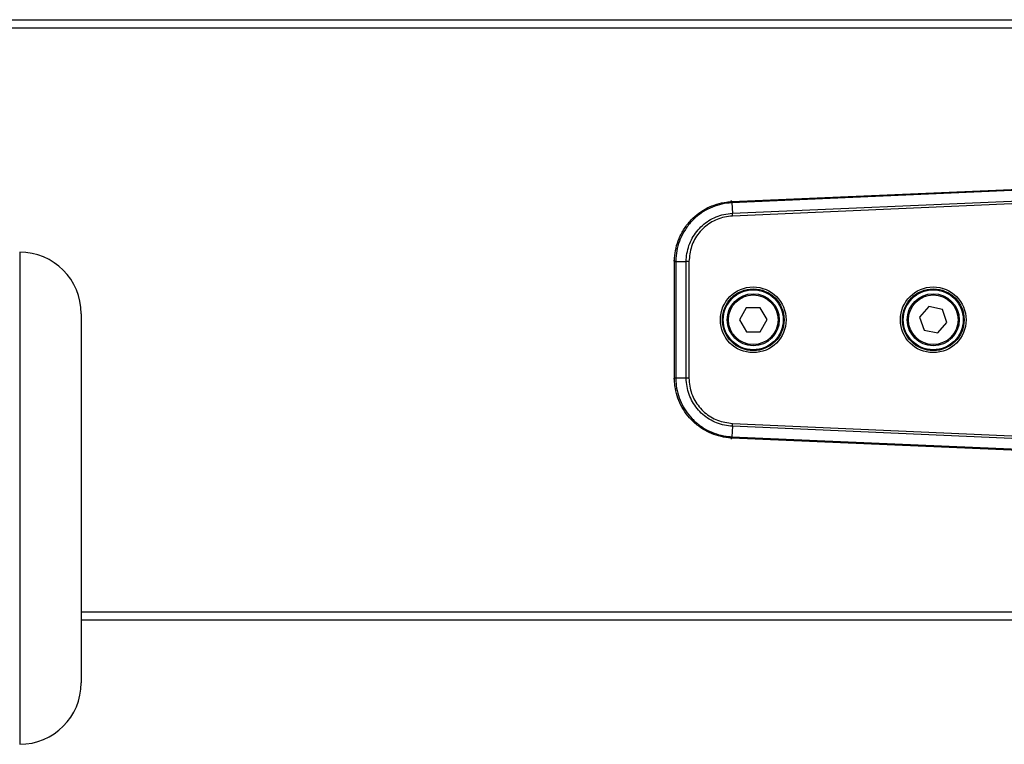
# Model space of a CAD drawing. Header units: millimetres. Extents: x 0 to 420, y 0 to 297.
# Tile 27 of 64: x 77 to 91, y 261 to 272. Entities that reach past the tile are written whole.
import ezdxf

# ---------------------------------------------------------------- set-up
doc = ezdxf.new("R2010")
doc.units = ezdxf.units.MM

msp = doc.modelspace()

# ---------------------------------------------------------------- linework, layer by layer
at = {"color": 7, "linetype": 'Continuous', "lineweight": 25}
for p, q in [((66.31118, 271.60118), (91.05475, 271.60118)), ((66.31118, 271.48741), (91.05475, 271.48741)), ((86.78414, 269.0159), (94.32893, 269.34532)), ((95.15916, 269.36349), (86.78493, 268.99787)), ((86.79144, 268.84874), (96.70438, 269.28155)), ((96.70575, 269.24278), (86.7931, 268.80999)), ((86.76729, 269.03125), (86.78335, 269.01587)), ((86.78493, 268.99787), (86.79144, 268.84874)), ((76.65673, 268.29635), (76.65673, 261.29989)), ((85.96784, 268.16397), (85.95177, 268.17935)), ((85.96784, 268.16345), (85.96784, 268.16397)), ((85.96784, 266.50677), (85.96784, 268.16345)), ((85.98589, 268.16319), (86.13516, 268.16319)), ((85.98589, 268.16319), (85.98589, 266.5069)), ((86.13516, 266.5069), (86.13516, 268.16319)), ((86.17395, 268.16319), (86.17395, 266.50687)), ((77.53128, 267.42179), (77.53128, 262.17444)), ((86.98702, 267.50459), (86.89039, 267.33286)), ((87.18405, 267.50677), (86.98702, 267.50459)), ((87.28446, 267.33723), (87.18405, 267.50677)), ((89.58344, 267.52152), (89.45378, 267.37314)), ((89.77676, 267.48342), (89.58344, 267.52152)), ((89.84043, 267.29694), (89.77676, 267.48342)), ((86.89039, 267.33286), (86.9908, 267.16332)), ((87.18783, 267.1655), (87.28446, 267.33723)), ((89.45378, 267.37314), (89.51745, 267.18667)), ((89.71077, 267.14857), (89.84043, 267.29694)), ((86.9908, 267.16332), (87.18783, 267.1655)), ((89.51745, 267.18667), (89.71077, 267.14857)), ((85.95177, 266.49073), (85.96784, 266.50611)), ((85.96784, 266.50611), (85.96784, 266.50677)), ((86.13516, 266.5069), (85.98589, 266.5069)), ((86.79144, 265.82134), (86.78493, 265.67222)), ((96.70438, 265.38853), (86.79144, 265.82134)), ((86.7931, 265.8601), (96.70575, 265.4273)), ((86.78335, 265.65422), (86.76729, 265.63884)), ((94.32893, 265.32477), (86.78414, 265.65418)), ((86.78493, 265.67222), (95.15916, 265.30659)), ((77.53128, 263.18267), (91.05475, 263.18267)), ((77.53128, 263.06891), (91.05475, 263.06891))]:
    msp.add_line(p, q, dxfattribs=at)
for centre, radius in [((87.08742, 267.33504), 0.46719), ((87.08742, 267.33504), 0.43876), ((87.08742, 267.33504), 0.42661), ((87.08742, 267.33504), 0.36973), ((89.6471, 267.33504), 0.46719), ((89.6471, 267.33504), 0.43876), ((89.6471, 267.33504), 0.42661), ((89.6471, 267.33504), 0.36973), ((87.08742, 267.33504), 0.35267), ((89.6471, 267.33504), 0.35267)]:
    msp.add_circle(centre, radius, dxfattribs=at)
for centre, radius, start, end in [((86.24515, 268.97606), 0.53968, 2.312825, 4.229884), ((76.65673, 267.42179), 0.87456, 0, 90), ((85.98413, 268.7034), 0.53968, 268.270116, 270.187175), ((85.98413, 265.96668), 0.53968, 89.812825, 91.729884), ((86.24515, 265.69402), 0.53968, 355.770116, 357.687175), ((76.65673, 262.17444), 0.87456, 270, 0)]:
    msp.add_arc(centre, radius, start, end, dxfattribs=at)
for points, knots in [([(85.96784, 268.16397), (85.96812, 268.17994), (85.96924, 268.24382), (85.98572, 268.35506), (86.03064, 268.49704), (86.10284, 268.63282), (86.19815, 268.75342), (86.31003, 268.85172), (86.43261, 268.92796), (86.56642, 268.98176), (86.68513, 269.00893), (86.75814, 269.01409), (86.78335, 269.01587)], [0, 0, 0, 0, 0.03683633, 0.14734674, 0.25785685, 0.37890954, 0.49996205, 0.61039975, 0.72083755, 0.83127913, 0.94172098, 1, 1, 1, 1]), ([(86.78438, 268.99784), (86.75969, 268.99609), (86.68822, 268.991), (86.57201, 268.96436), (86.44102, 268.91165), (86.32103, 268.837), (86.21152, 268.74076), (86.1182, 268.62271), (86.0475, 268.4898), (86.00348, 268.35081), (85.9873, 268.24191), (85.98618, 268.17937), (85.98589, 268.16373)], [0, 0, 0, 0, 0.0582884, 0.1687334, 0.27917811, 0.38960805, 0.5000379, 0.62108268, 0.74212763, 0.85264156, 0.96315578, 1, 1, 1, 1]), ([(86.78335, 269.01587), (86.78353, 269.01588), (86.78379, 269.01589), (86.78405, 269.0159), (86.78414, 269.0159)], [0, 0, 0, 0, 0.65871431, 1, 1, 1, 1]), ([(86.78493, 268.99787), (86.78493, 268.99787), (86.78474, 268.99786), (86.78456, 268.99785), (86.78438, 268.99784)], [0, 0, 0, 0, 0.00627429, 1, 1, 1, 1]), ([(86.13516, 268.16319), (86.13516, 268.16319), (86.13516, 268.2017), (86.14183, 268.27885), (86.17066, 268.39125), (86.21833, 268.49713), (86.30397, 268.62548), (86.45007, 268.75583), (86.6333, 268.83128), (86.75051, 268.84695), (86.79144, 268.84874), (86.79144, 268.84874)], [0, 0, 0, 0, 0.00000327, 0.1105476, 0.22109252, 0.33165345, 0.44221475, 0.66232878, 0.88239995, 0.99999673, 1, 1, 1, 1]), ([(86.7931, 268.80999), (86.75455, 268.80625), (86.64385, 268.79551), (86.47061, 268.72188), (86.30659, 268.57542), (86.19521, 268.38148), (86.18104, 268.23595), (86.17395, 268.16319)], [0, 0, 0, 0, 0.11776096, 0.33816882, 0.55863667, 0.77933188, 1, 1, 1, 1]), ([(85.98589, 268.16319), (85.98173, 268.16322), (85.97489, 268.16327), (85.96926, 268.16337), (85.96834, 268.16342), (85.96784, 268.16345)], [0, 0, 0, 0, 0.41960496, 0.68991306, 1, 1, 1, 1]), ([(85.98589, 268.16373), (85.98589, 268.16355), (85.98589, 268.16337), (85.98589, 268.16319), (85.98589, 268.16319)], [0, 0, 0, 0, 0.99372571, 1, 1, 1, 1]), ([(86.78335, 265.65422), (86.76741, 265.65519), (86.70364, 265.6591), (86.59323, 265.68042), (86.45334, 265.73149), (86.32084, 265.80954), (86.20451, 265.91002), (86.11118, 266.02608), (86.04036, 266.15187), (85.99245, 266.2879), (85.97048, 266.40768), (85.96852, 266.48084), (85.96784, 266.50611)], [0, 0, 0, 0, 0.03683633, 0.14734674, 0.25785685, 0.37890954, 0.49996205, 0.61039975, 0.72083755, 0.83127913, 0.94172098, 1, 1, 1, 1]), ([(85.98589, 266.5069), (85.98589, 266.5069), (85.98589, 266.50672), (85.98589, 266.50654), (85.98589, 266.50636)], [0, 0, 0, 0, 0.00627429, 1, 1, 1, 1]), ([(85.98589, 266.50636), (85.98657, 266.48161), (85.98853, 266.40998), (86.01008, 266.29272), (86.05703, 266.15956), (86.12638, 266.03643), (86.21775, 265.92282), (86.33161, 265.82445), (86.46131, 265.74802), (86.59825, 265.69798), (86.70634, 265.67706), (86.76877, 265.67321), (86.78438, 265.67224)], [0, 0, 0, 0, 0.0582884, 0.1687334, 0.27917811, 0.38960805, 0.5000379, 0.62108268, 0.74212763, 0.85264156, 0.96315578, 1, 1, 1, 1]), ([(86.79144, 265.82134), (86.79144, 265.82134), (86.75296, 265.82303), (86.67618, 265.83305), (86.56513, 265.86676), (86.46144, 265.91901), (86.33694, 266.01016), (86.21309, 266.1618), (86.14571, 266.34816), (86.13517, 266.46593), (86.13516, 266.5069), (86.13516, 266.5069)], [0, 0, 0, 0, 0.00000327, 0.1105476, 0.22109252, 0.33165345, 0.44221475, 0.66232878, 0.88239995, 0.99999673, 1, 1, 1, 1]), ([(86.17395, 266.50687), (86.176, 266.46819), (86.1819, 266.35713), (86.24791, 266.18085), (86.38707, 266.01059), (86.57596, 265.89086), (86.72073, 265.87035), (86.7931, 265.8601)], [0, 0, 0, 0, 0.11776502, 0.33818049, 0.55865594, 0.77935876, 1, 1, 1, 1]), ([(86.78414, 265.65418), (86.78405, 265.65419), (86.78379, 265.6542), (86.78353, 265.65421), (86.78335, 265.65422)], [0, 0, 0, 0, 0.34128569, 1, 1, 1, 1]), ([(86.78438, 265.67224), (86.78456, 265.67224), (86.78474, 265.67223), (86.78493, 265.67222), (86.78493, 265.67222)], [0, 0, 0, 0, 0.99372571, 1, 1, 1, 1])]:
    msp.add_open_spline(points, degree=3, knots=knots, dxfattribs=at)
for points in [[(86.78414, 269.0159), (86.78415, 269.01556), (86.78418, 269.01488), (86.78435, 269.01111), (86.78459, 269.0056), (86.78481, 269.00044), (86.78493, 268.99787)], [(86.7931, 268.80999), (86.79294, 268.81354), (86.79264, 268.82065), (86.7922, 268.83092), (86.79179, 268.84055), (86.79155, 268.84601), (86.79144, 268.84874)], [(86.17395, 268.16319), (86.17039, 268.16319), (86.16328, 268.16319), (86.153, 268.16319), (86.14336, 268.16319), (86.13789, 268.16319), (86.13516, 268.16319)], [(85.98589, 266.5069), (85.98331, 266.50689), (85.97815, 266.50687), (85.97264, 266.50683), (85.96886, 266.5068), (85.96818, 266.50678), (85.96784, 266.50677)], [(86.17395, 266.50687), (86.17039, 266.50687), (86.16328, 266.50687), (86.153, 266.50688), (86.14336, 266.50689), (86.13789, 266.5069), (86.13516, 266.5069)], [(86.79144, 265.82134), (86.79155, 265.82407), (86.79179, 265.82954), (86.7922, 265.83917), (86.79264, 265.84943), (86.79294, 265.85654), (86.7931, 265.8601)], [(86.78493, 265.67222), (86.78481, 265.66964), (86.78459, 265.66449), (86.78435, 265.65898), (86.78418, 265.6552), (86.78415, 265.65452), (86.78414, 265.65418)]]:
    msp.add_open_spline(points, degree=3, dxfattribs=at)

doc.saveas('drawing.dxf')
